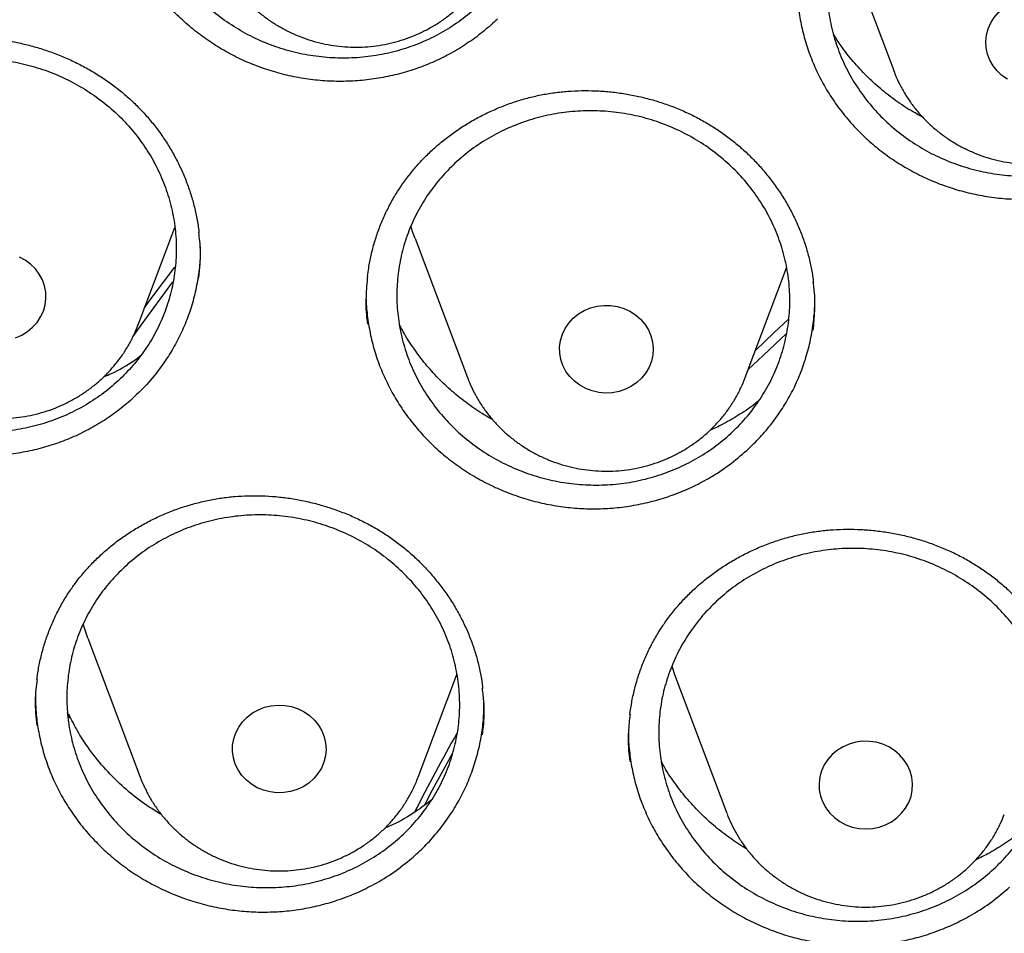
# Model space of a CAD drawing. Header units: millimetres. Extents: x 8 to 806, y 12 to 1720.
# Tile 88 of 128: x 381.79 to 390.21, y 1571.49 to 1579.3. Entities that reach past the tile are written whole.
import ezdxf

# ---------------------------------------------------------------- set-up
doc = ezdxf.new("R2010")
doc.units = ezdxf.units.MM

msp = doc.modelspace()

# ---------------------------------------------------------------- linework, layer by layer
at = {"color": 7, "linetype": 'Continuous', "lineweight": 30}
for p, q in [((388.8199, 1580.0529), (389.2669, 1578.8647)), ((389.2688, 1578.8598), (389.2669, 1578.8647)), ((382.8065, 1576.6903), (383.1199, 1577.5234)), ((385.1748, 1577.4288), (385.6218, 1576.2406)), ((387.998, 1576.2406), (388.3504, 1577.1772)), ((384.7564, 1576.9709), (384.7563, 1576.948)), ((382.8065, 1576.6903), (382.8085, 1576.6957)), ((382.5415, 1576.2762), (382.5258, 1576.253)), ((382.3778, 1574.009), (382.8249, 1572.8208)), ((385.201, 1572.8208), (385.5317, 1573.6998)), ((387.3932, 1573.6999), (387.8402, 1572.5117)), ((382.2213, 1573.3262), (382.2025, 1573.3726)), ((382.2133, 1573.3591), (382.2213, 1573.3262)), ((386.9993, 1573.2234), (386.9991, 1573.2104))]:
    msp.add_line(p, q, dxfattribs=at)
at = {"color": 7, "linetype": 'Continuous', "lineweight": 30, "flags": 128}
for points in [[(390.2384, 1578.7907), (390.1917, 1578.8237), (390.1507, 1578.8626), (390.1161, 1578.9068), (390.0888, 1578.9552), (390.0692, 1579.0068), (390.0579, 1579.0606), (390.0551, 1579.1153), (390.0608, 1579.1698), (390.0749, 1579.223), (390.097, 1579.2737), (390.1269, 1579.3208), (390.1637, 1579.3633), (390.2067, 1579.4004), (390.255, 1579.4312)], [(385.1748, 1577.4288), (385.1589, 1577.4729), (385.139, 1577.5356)], [(381.942, 1576.7112), (381.9728, 1576.7577), (381.996, 1576.808), (382.0112, 1576.8609), (382.018, 1576.9153), (382.0163, 1576.9701), (382.0061, 1577.024), (381.9877, 1577.076), (381.9614, 1577.1249), (381.9277, 1577.1697), (381.8875, 1577.2094), (381.8415, 1577.2432), (381.7908, 1577.2704)], [(382.8616, 1576.8367), (382.927, 1576.9265), (383.1196, 1577.1847)], [(383.1014, 1577.0569), (382.8297, 1576.6886), (382.7574, 1576.5874)], [(386.5271, 1576.7474), (386.5713, 1576.7832), (386.6205, 1576.8126), (386.6739, 1576.835), (386.7301, 1576.8498), (386.788, 1576.8568), (386.8464, 1576.8558), (386.904, 1576.8468), (386.9596, 1576.8301), (387.012, 1576.8059), (387.0601, 1576.7749), (387.1029, 1576.7376), (387.1394, 1576.6948), (387.1689, 1576.6475), (387.1908, 1576.5967), (387.2045, 1576.5435), (387.2098, 1576.4889), (387.2066, 1576.4342), (387.195, 1576.3805), (387.1751, 1576.329), (387.1475, 1576.2807), (387.1126, 1576.2368), (387.0713, 1576.198), (387.0245, 1576.1654), (386.973, 1576.1394), (386.9181, 1576.1208), (386.8609, 1576.1098), (386.8026, 1576.1068), (386.7444, 1576.1118), (386.6877, 1576.1247), (386.6335, 1576.1452), (386.5831, 1576.1729), (386.5376, 1576.2072), (386.4978, 1576.2473), (386.4647, 1576.2925), (386.439, 1576.3416), (386.4211, 1576.3938), (386.4116, 1576.4478), (386.4105, 1576.5026), (386.4179, 1576.557), (386.4337, 1576.6097), (386.4576, 1576.6597), (386.4889, 1576.706), (386.5271, 1576.7474)], [(388.0847, 1576.4711), (388.2451, 1576.6238), (388.3657, 1576.7357)], [(381.7586, 1576.5803), (381.8116, 1576.6032), (381.8606, 1576.6331), (381.9043, 1576.6693), (381.942, 1576.7112)], [(388.3493, 1576.6168), (388.1494, 1576.4294), (388.0231, 1576.3075)], [(382.3778, 1574.009), (382.362, 1574.0531), (382.3376, 1574.131)], [(387.3685, 1573.7707), (387.3773, 1573.744), (387.3932, 1573.6999)], [(383.6665, 1573.2499), (383.6993, 1573.2952), (383.7388, 1573.3356), (383.7842, 1573.3701), (383.8344, 1573.3981), (383.8884, 1573.4189), (383.9451, 1573.4321), (384.0032, 1573.4374), (384.0615, 1573.4348), (384.1188, 1573.4242), (384.1738, 1573.4058), (384.2255, 1573.3802), (384.2725, 1573.3478), (384.3141, 1573.3093), (384.3492, 1573.2655), (384.3772, 1573.2174), (384.3973, 1573.166), (384.4094, 1573.1124), (384.4129, 1573.0577), (384.4079, 1573.0031), (384.3945, 1572.9498), (384.373, 1572.8988), (384.3438, 1572.8514), (384.3076, 1572.8084), (384.265, 1572.7709), (384.2171, 1572.7396), (384.1649, 1572.7151), (384.1094, 1572.6981), (384.0518, 1572.6888), (383.9935, 1572.6874), (383.9355, 1572.6941), (383.8792, 1572.7086), (383.8257, 1572.7306), (383.7762, 1572.7597), (383.7318, 1572.7953), (383.6934, 1572.8365), (383.6618, 1572.8826), (383.6376, 1572.9325), (383.6215, 1572.9851), (383.6137, 1573.0394), (383.6144, 1573.0942), (383.6236, 1573.1483), (383.6411, 1573.2006), (383.6665, 1573.2499)], [(389.3347, 1572.5119), (389.3689, 1572.5564), (389.3958, 1572.605), (389.4149, 1572.6568), (389.4257, 1572.7106), (389.4281, 1572.7653), (389.4219, 1572.8198), (389.4074, 1572.8729), (389.3848, 1572.9234), (389.3545, 1572.9703), (389.3174, 1573.0125), (389.274, 1573.0493), (389.2255, 1573.0797), (389.1727, 1573.1031), (389.1168, 1573.1191), (389.0591, 1573.1273), (389.0007, 1573.1276), (388.9429, 1573.1198), (388.8869, 1573.1042), (388.8339, 1573.0812), (388.7851, 1573.0511), (388.7415, 1573.0147), (388.7039, 1572.9728), (388.6733, 1572.9261), (388.6502, 1572.8758), (388.6352, 1572.8228), (388.6286, 1572.7684), (388.6305, 1572.7136), (388.6409, 1572.6597), (388.6595, 1572.6078), (388.686, 1572.559), (388.7198, 1572.5143), (388.7602, 1572.4747), (388.8062, 1572.441), (388.857, 1572.414), (388.9115, 1572.3942), (388.9684, 1572.3821), (389.0267, 1572.3779), (389.0849, 1572.3817), (389.142, 1572.3934), (389.1966, 1572.4127), (389.2476, 1572.4393), (389.294, 1572.4727), (389.3347, 1572.5119)], [(385.4908, 1573.0196), (385.3205, 1572.7086), (385.2567, 1572.5871)]]:
    msp.add_lwpolyline(points, dxfattribs=at)
at = {"color": 7, "linetype": 'Continuous', "lineweight": 30}
msp.add_arc((397.9208, 1566.1166), 14.2689, 150.23648, 153.32424, dxfattribs=at)
for points, knots in [([(366.6757, 1568.5809), (366.6816, 1568.6373), (366.7036, 1568.847), (366.7493, 1569.2092), (366.8128, 1569.6676), (366.8842, 1570.125), (366.9627, 1570.5813), (367.0486, 1571.0364), (367.1418, 1571.4903), (367.2422, 1571.9428), (367.3499, 1572.3939), (367.4648, 1572.8434), (367.587, 1573.2912), (367.7163, 1573.7372), (367.8527, 1574.1814), (367.9962, 1574.6236), (368.1469, 1575.0637), (368.3045, 1575.5016), (368.4692, 1575.9373), (368.6409, 1576.3705), (368.8194, 1576.8013), (369.0049, 1577.2296), (369.1972, 1577.6552), (369.3964, 1578.078), (369.6023, 1578.4979), (369.8149, 1578.9149), (370.0342, 1579.3288), (370.26, 1579.7397), (370.4925, 1580.1472), (370.7315, 1580.5515), (370.9769, 1580.9523), (371.2287, 1581.3496), (371.4869, 1581.7433), (371.7514, 1582.1333), (372.0221, 1582.5196), (372.2989, 1582.902), (372.5819, 1583.2804), (372.8709, 1583.6548), (373.1659, 1584.025), (373.4667, 1584.3911), (373.7735, 1584.7529), (374.0859, 1585.1103), (374.4041, 1585.4633), (374.7279, 1585.8117), (375.0573, 1586.1555), (375.3922, 1586.4946), (375.7324, 1586.829), (376.078, 1587.1585), (376.4288, 1587.4831), (376.7848, 1587.8027), (377.1459, 1588.1173), (377.5119, 1588.4267), (377.8829, 1588.731), (378.2588, 1589.0299), (378.6394, 1589.3235), (379.0246, 1589.6118), (379.4145, 1589.8945), (379.8088, 1590.1717), (380.2075, 1590.4433), (380.6106, 1590.7093), (381.0179, 1590.9695), (381.4293, 1591.224), (381.8447, 1591.4726), (382.2641, 1591.7154), (382.6873, 1591.9522), (383.1143, 1592.183), (383.5449, 1592.4077), (383.9791, 1592.6263), (384.4167, 1592.8388), (384.8577, 1593.0451), (385.302, 1593.2452), (385.7494, 1593.4389), (386.1999, 1593.6263), (386.6533, 1593.8074), (387.1096, 1593.982), (387.5686, 1594.1501), (388.0303, 1594.3118), (388.4945, 1594.4669), (388.9612, 1594.6155), (389.4301, 1594.7574), (389.9013, 1594.8928), (390.3747, 1595.0214), (390.85, 1595.1434), (391.3273, 1595.2586), (391.8063, 1595.3671), (392.287, 1595.4689), (392.7693, 1595.5638), (393.2531, 1595.6519), (393.7382, 1595.7332), (394.2246, 1595.8076), (394.7121, 1595.8751), (395.2006, 1595.9358), (395.6901, 1595.9896), (396.1804, 1596.0364), (396.6713, 1596.0763), (397.1629, 1596.1093), (397.6549, 1596.1354), (398.1473, 1596.1545), (398.6399, 1596.1667), (399.1327, 1596.1719), (399.6255, 1596.1701), (400.1182, 1596.1614), (400.6107, 1596.1457), (401.1029, 1596.1231), (401.5947, 1596.0936), (402.086, 1596.0571), (402.5766, 1596.0137), (403.0665, 1595.9634), (403.5555, 1595.9061), (404.0435, 1595.842), (404.5305, 1595.771), (405.0162, 1595.6931), (405.5007, 1595.6084), (405.9837, 1595.5168), (406.4652, 1595.4185), (406.9451, 1595.3133), (407.4233, 1595.2014), (407.8996, 1595.0828), (408.3739, 1594.9575), (408.8462, 1594.8255), (409.3163, 1594.6868), (409.7841, 1594.5415), (410.2495, 1594.3896), (410.7125, 1594.2312), (411.1728, 1594.0663), (411.6305, 1593.8949), (412.0853, 1593.717), (412.5373, 1593.5328), (412.9862, 1593.3422), (413.432, 1593.1452), (413.8747, 1592.9421), (414.314, 1592.7326), (414.7499, 1592.5171), (415.1823, 1592.2953), (415.6111, 1592.0675), (416.0362, 1591.8337), (416.4574, 1591.5939), (416.8748, 1591.3482), (417.2882, 1591.0967), (417.6976, 1590.8393), (418.1027, 1590.5762), (418.5036, 1590.3074), (418.9001, 1590.0329), (419.2922, 1589.7529), (419.6797, 1589.4674), (420.0626, 1589.1765), (420.4408, 1588.8802), (420.8142, 1588.5786), (421.1828, 1588.2717), (421.5463, 1587.9597), (421.9049, 1587.6426), (422.2582, 1587.3205), (422.6064, 1586.9934), (422.9493, 1586.6615), (423.2869, 1586.3247), (423.6189, 1585.9832), (423.9455, 1585.6371), (424.2665, 1585.2864), (424.5818, 1584.9312), (424.8914, 1584.5716), (425.1952, 1584.2076), (425.4931, 1583.8395), (425.7851, 1583.4671), (426.071, 1583.0907), (426.3509, 1582.7103), (426.6247, 1582.326), (426.8923, 1581.9378), (427.1536, 1581.546), (427.4085, 1581.1504), (427.6572, 1580.7514), (427.8993, 1580.3488), (428.135, 1579.9429), (428.3642, 1579.5337), (428.5868, 1579.1213), (428.8027, 1578.7059), (429.0119, 1578.2874), (429.2144, 1577.866), (429.4101, 1577.4418), (429.599, 1577.0149), (429.781, 1576.5854), (429.9562, 1576.1533), (430.1243, 1575.7188), (430.2855, 1575.282), (430.4396, 1574.843), (430.5867, 1574.4019), (430.7267, 1573.9587), (430.8595, 1573.5136), (430.9852, 1573.0666), (431.1037, 1572.618), (431.215, 1572.1677), (431.3191, 1571.7159), (431.4159, 1571.2627), (431.5054, 1570.8082), (431.5876, 1570.3524), (431.6626, 1569.8956), (431.7297, 1569.4377), (431.776, 1569.0945), (431.7977, 1568.9038), (431.8019, 1568.8663)], [0, 0, 0, 0, 0.001889, 0.007029, 0.012169, 0.01731, 0.02245, 0.02759, 0.03273, 0.03787, 0.04301, 0.04815, 0.05329, 0.05843, 0.06357, 0.06871, 0.073849, 0.078989, 0.084129, 0.089269, 0.094408, 0.099548, 0.104688, 0.109827, 0.114967, 0.120106, 0.125246, 0.130385, 0.135524, 0.140664, 0.145803, 0.150942, 0.156081, 0.16122, 0.166359, 0.171498, 0.176637, 0.181776, 0.186915, 0.192054, 0.197193, 0.202331, 0.20747, 0.212609, 0.217747, 0.222886, 0.228024, 0.233163, 0.238301, 0.24344, 0.248578, 0.253716, 0.258855, 0.263993, 0.269131, 0.274269, 0.279407, 0.284545, 0.289683, 0.294821, 0.299959, 0.305097, 0.310235, 0.315373, 0.320511, 0.325648, 0.330786, 0.335924, 0.341061, 0.346199, 0.351337, 0.356474, 0.361612, 0.36675, 0.371887, 0.377025, 0.382162, 0.3873, 0.392437, 0.397575, 0.402712, 0.407849, 0.412987, 0.418124, 0.423262, 0.428399, 0.433536, 0.438674, 0.443811, 0.448948, 0.454085, 0.459223, 0.46436, 0.469497, 0.474635, 0.479772, 0.484909, 0.490046, 0.495184, 0.500321, 0.505458, 0.510595, 0.515733, 0.52087, 0.526007, 0.531144, 0.536282, 0.541419, 0.546556, 0.551693, 0.556831, 0.561968, 0.567105, 0.572243, 0.57738, 0.582517, 0.587654, 0.592792, 0.597929, 0.603067, 0.608204, 0.613341, 0.618479, 0.623616, 0.628754, 0.633891, 0.639028, 0.644166, 0.649304, 0.654441, 0.659579, 0.664716, 0.669854, 0.674991, 0.680129, 0.685267, 0.690405, 0.695542, 0.70068, 0.705818, 0.710956, 0.716094, 0.721231, 0.726369, 0.731507, 0.736645, 0.741783, 0.746922, 0.75206, 0.757198, 0.762336, 0.767474, 0.772613, 0.777751, 0.782889, 0.788028, 0.793166, 0.798305, 0.803443, 0.808582, 0.813721, 0.818859, 0.823998, 0.829137, 0.834276, 0.839414, 0.844553, 0.849692, 0.854831, 0.859971, 0.86511, 0.870249, 0.875388, 0.880527, 0.885667, 0.890806, 0.895945, 0.901085, 0.906224, 0.911364, 0.916503, 0.921643, 0.926783, 0.931922, 0.937062, 0.942202, 0.947342, 0.952482, 0.957622, 0.962761, 0.967901, 0.973041, 0.978181, 0.983321, 0.988461, 0.993602, 0.998742, 1, 1, 1, 1]), ([(383.3353, 1581.716), (383.2929, 1581.6723), (383.208, 1581.5848), (383.1014, 1581.4371), (383.0116, 1581.2796), (382.9417, 1581.1128), (382.8917, 1580.9394), (382.8621, 1580.7614), (382.8541, 1580.5811), (382.8671, 1580.4007), (382.9009, 1580.2224), (382.9558, 1580.0487), (383.0304, 1579.8816), (383.1238, 1579.7231), (383.2355, 1579.5757), (383.3634, 1579.4407), (383.5059, 1579.3199), (383.6618, 1579.2153), (383.8285, 1579.1278), (384.0041, 1579.0584), (384.1866, 1579.0086), (384.3733, 1578.9784), (384.5621, 1578.9681), (384.7505, 1578.9787), (384.9362, 1579.0093), (385.1168, 1579.0594), (385.2899, 1579.1291), (385.4535, 1579.2169), (385.6057, 1579.3216), (385.744, 1579.4426), (385.8671, 1579.5776), (385.9737, 1579.7251), (386.0616, 1579.8837), (386.1305, 1580.0508), (386.1795, 1580.2245), (386.2072, 1580.4027), (386.214, 1580.5831), (386.2, 1580.7635), (386.1643, 1580.9415), (386.1084, 1581.1148), (386.0327, 1581.2816), (385.9377, 1581.4392), (385.8252, 1581.586), (385.6965, 1581.7203), (385.5527, 1581.8398), (385.3963, 1581.9435), (385.229, 1582.0301), (385.0527, 1582.0979), (384.87, 1582.1466), (384.6831, 1582.1758), (384.4942, 1582.1842), (384.3059, 1582.1726), (384.1204, 1582.141), (383.9403, 1582.0892), (383.7676, 1582.0186), (383.6082, 1581.9315), (383.4625, 1581.8312), (383.3777, 1581.7544), (383.3353, 1581.716)], [0, 0, 0, 0, 0.017868, 0.035793, 0.053661, 0.071529, 0.089453, 0.107321, 0.125194, 0.143124, 0.160998, 0.178879, 0.196818, 0.2147, 0.232589, 0.250536, 0.268425, 0.286317, 0.304266, 0.322159, 0.340048, 0.357994, 0.375884, 0.393765, 0.411704, 0.429586, 0.447459, 0.465389, 0.483262, 0.501129, 0.519053, 0.53692, 0.554786, 0.572709, 0.590575, 0.608446, 0.626373, 0.644244, 0.662123, 0.680059, 0.697938, 0.715826, 0.73377, 0.751657, 0.769549, 0.787498, 0.80539, 0.823281, 0.841229, 0.85912, 0.877004, 0.894946, 0.91283, 0.930706, 0.948639, 0.966514, 0.983257, 1, 1, 1, 1]), ([(389.1567, 1580.6842), (389.2015, 1580.7261), (389.2912, 1580.8098), (389.4435, 1580.916), (389.6064, 1581.0065), (389.7794, 1581.0781), (389.9598, 1581.1309), (390.1455, 1581.1643), (390.3341, 1581.177), (390.5232, 1581.1696), (390.7105, 1581.1422), (390.8935, 1581.0946), (391.07, 1581.0278), (391.2379, 1580.9429), (391.3947, 1580.8402), (391.5388, 1580.7216), (391.6684, 1580.5885), (391.7813, 1580.4423), (391.8766, 1580.2852), (391.9532, 1580.119), (392.0094, 1579.9458), (392.0452, 1579.7678), (392.0602, 1579.5873), (392.0533, 1579.4066), (392.0255, 1579.2279), (391.9771, 1579.0534), (391.908, 1578.8856), (391.8197, 1578.7264), (391.7135, 1578.5777), (391.5899, 1578.4418), (391.4512, 1578.32), (391.2991, 1578.2138), (391.1351, 1578.1251), (390.9617, 1578.0544), (390.7809, 1578.0026), (390.5949, 1577.971), (390.4062, 1577.9594), (390.2171, 1577.9678), (390.0301, 1577.9969), (389.8474, 1578.0456), (389.6713, 1578.1133), (389.5042, 1578.1998), (389.3481, 1578.3034), (389.2047, 1578.4228), (389.0765, 1578.557), (388.9645, 1578.7039), (388.8701, 1578.8615), (388.7952, 1579.0284), (388.7401, 1579.2019), (388.7054, 1579.3801), (388.6923, 1579.5607), (388.7002, 1579.7414), (388.7291, 1579.9199), (388.7794, 1580.0939), (388.8494, 1580.2613), (388.9371, 1580.4165), (389.0388, 1580.559), (389.1174, 1580.6425), (389.1567, 1580.6842)], [0, 0, 0, 0, 0.0178686, 0.0357941, 0.0536627, 0.0715312, 0.0894567, 0.1073253, 0.1251944, 0.1431205, 0.1609897, 0.1788636, 0.1967945, 0.2146685, 0.2325494, 0.2504872, 0.2683682, 0.2862552, 0.3041992, 0.3220862, 0.3399758, 0.3579225, 0.375812, 0.3936995, 0.411644, 0.4295315, 0.4474131, 0.4653517, 0.4832333, 0.5011079, 0.5190394, 0.536914, 0.5547834, 0.5727098, 0.5905793, 0.6084477, 0.6263731, 0.6442416, 0.6621137, 0.6800427, 0.6979148, 0.7157935, 0.7337291, 0.7516078, 0.7694932, 0.7874356, 0.805321, 0.8232103, 0.8411566, 0.8590458, 0.8769345, 0.8948801, 0.9127687, 0.9306524, 0.9485932, 0.9664768, 0.9832384, 1, 1, 1, 1]), ([(385.8784, 1579.3059), (385.8404, 1579.2709), (385.7643, 1579.201), (385.6378, 1579.1075), (385.5028, 1579.023), (385.3604, 1578.9499), (385.2132, 1578.8894), (385.0609, 1578.841), (384.9032, 1578.8048), (384.7428, 1578.7815), (384.5823, 1578.7713), (384.4214, 1578.774), (384.2596, 1578.7899), (384.0996, 1578.8188), (383.9441, 1578.8601), (383.7925, 1578.9135), (383.6447, 1578.9795), (383.5028, 1579.0572), (383.3693, 1579.1453), (383.2435, 1579.2436), (383.1256, 1579.3527), (383.0177, 1579.4708), (382.9214, 1579.5959), (382.8362, 1579.728), (382.7621, 1579.8677), (382.7005, 1580.0127), (382.6525, 1580.1607), (382.6171, 1580.3117), (382.5963, 1580.4663), (382.5875, 1580.5754), (382.5897, 1580.6319), (382.5899, 1580.6361)], [0, 0, 0, 0, 0.035083, 0.070168, 0.106266, 0.142365, 0.177494, 0.212624, 0.248781, 0.284937, 0.320007, 0.355076, 0.391168, 0.427259, 0.462285, 0.49731, 0.533348, 0.569387, 0.604523, 0.639658, 0.675816, 0.711974, 0.747098, 0.782221, 0.818366, 0.85451, 0.889645, 0.924781, 0.960938, 0.997095, 1, 1, 1, 1]), ([(383.482, 1579.8637), (383.4839, 1579.8582), (383.4961, 1579.8232), (383.5251, 1579.7611), (383.5694, 1579.6784), (383.6206, 1579.5994), (383.6779, 1579.5243), (383.741, 1579.4536), (383.8096, 1579.3878), (383.8832, 1579.3272), (383.9615, 1579.2721), (384.044, 1579.223), (384.1303, 1579.1801), (384.2198, 1579.1436), (384.312, 1579.1138), (384.4063, 1579.091), (384.5023, 1579.0751), (384.5993, 1579.0665), (384.6968, 1579.065), (384.7942, 1579.0707), (384.8909, 1579.0837), (384.9863, 1579.1038), (385.0799, 1579.131), (385.171, 1579.165), (385.2591, 1579.2057), (385.3436, 1579.2529), (385.4252, 1579.3064), (385.4759, 1579.3472), (385.5016, 1579.3679)], [0, 0, 0, 0, 0.007372, 0.046453, 0.085575, 0.124746, 0.163975, 0.203268, 0.242629, 0.282061, 0.321562, 0.361134, 0.400771, 0.440471, 0.480228, 0.520036, 0.559889, 0.59978, 0.639701, 0.679645, 0.719601, 0.759561, 0.799515, 0.839456, 0.879372, 0.919257, 0.959099, 1, 1, 1, 1]), ([(388.4393, 1579.6152), (388.4393, 1579.6141), (388.437, 1579.5606), (388.4453, 1579.4547), (388.4653, 1579.3003), (388.5001, 1579.1496), (388.5471, 1579.0021), (388.6077, 1578.8575), (388.681, 1578.7181), (388.7656, 1578.5862), (388.8613, 1578.4613), (388.9685, 1578.3432), (389.0858, 1578.2341), (389.2114, 1578.1357), (389.3449, 1578.0475), (389.4871, 1577.9695), (389.6356, 1577.9034), (389.7877, 1577.8502), (389.9436, 1577.809), (390.104, 1577.7803), (390.2663, 1577.7648), (390.4276, 1577.7624), (390.5885, 1577.7728), (390.7493, 1577.7964), (390.9072, 1577.833), (391.0596, 1577.8819), (391.2071, 1577.9426), (391.35, 1578.0156), (391.4967, 1578.1073), (391.6444, 1578.2187), (391.7372, 1578.3102), (391.7838, 1578.3561)], [0, 0, 0, 0, 0.000811, 0.036367, 0.071923, 0.106412, 0.140901, 0.176383, 0.211865, 0.246419, 0.280975, 0.316523, 0.35207, 0.386703, 0.421337, 0.45698, 0.492624, 0.527181, 0.561738, 0.597298, 0.632858, 0.667408, 0.701958, 0.737513, 0.773068, 0.807574, 0.84208, 0.877588, 0.913096, 0.95631, 1, 1, 1, 1]), ([(389.5142, 1578.4681), (389.4853, 1578.4833), (389.406, 1578.5248), (389.2857, 1578.6052), (389.1539, 1578.7071), (389.0314, 1578.8194), (388.9183, 1578.9424), (388.8238, 1579.0618), (388.773, 1579.1426), (388.7519, 1579.1762)], [0, 0, 0, 0, 0.092094, 0.252772, 0.408773, 0.564774, 0.725312, 0.88585, 1, 1, 1, 1]), ([(380.117, 1578.6837), (380.1314, 1578.6958), (380.1744, 1578.7322), (380.2499, 1578.7891), (380.345, 1578.8523), (380.4449, 1578.91), (380.5491, 1578.962), (380.6571, 1579.008), (380.7684, 1579.0478), (380.8824, 1579.081), (380.9985, 1579.1075), (381.116, 1579.1271), (381.2342, 1579.1396), (381.3525, 1579.145), (381.4703, 1579.1434), (381.5871, 1579.1347), (381.703, 1579.1189), (381.8183, 1579.0963), (381.9331, 1579.0668), (382.047, 1579.0304), (382.1592, 1578.9873), (382.269, 1578.9377), (382.3756, 1578.8818), (382.4784, 1578.82), (382.5766, 1578.7528), (382.6696, 1578.6805), (382.757, 1578.6037), (382.8385, 1578.5225), (382.9142, 1578.4369), (382.9847, 1578.3467), (383.0497, 1578.252), (383.109, 1578.153), (383.1622, 1578.0502), (383.2089, 1577.9443), (383.2488, 1577.8358), (383.2819, 1577.7253), (383.307, 1577.6134), (383.3219, 1577.5307), (383.326, 1577.4853), (383.3267, 1577.4776)], [0, 0, 0, 0, 0.013758, 0.041287, 0.068943, 0.096784, 0.124789, 0.152928, 0.181162, 0.209443, 0.237714, 0.265914, 0.293996, 0.321918, 0.349645, 0.377142, 0.404488, 0.432053, 0.459916, 0.488028, 0.516327, 0.54474, 0.573193, 0.601582, 0.629831, 0.657873, 0.685654, 0.713141, 0.740503, 0.768104, 0.795958, 0.824029, 0.852275, 0.880647, 0.909091, 0.937548, 0.965951, 0.994255, 1, 1, 1, 1]), ([(380.3025, 1578.5503), (380.2584, 1578.5085), (380.1702, 1578.4247), (380.058, 1578.2819), (379.9621, 1578.1287), (379.8859, 1577.9655), (379.8291, 1577.795), (379.7927, 1577.6191), (379.7778, 1577.4399), (379.7838, 1577.26), (379.8107, 1577.0813), (379.8588, 1576.9064), (379.9269, 1576.7373), (380.014, 1576.576), (380.1199, 1576.4249), (380.2424, 1576.2857), (380.3801, 1576.1599), (380.5318, 1576.0498), (380.695, 1575.9562), (380.8678, 1575.8802), (381.0482, 1575.8235), (381.2337, 1575.7862), (381.422, 1575.7686), (381.6107, 1575.7717), (381.7975, 1575.7948), (381.9801, 1575.8376), (382.1558, 1575.9002), (382.3228, 1575.9812), (382.4789, 1576.0794), (382.6219, 1576.1944), (382.7502, 1576.324), (382.8624, 1576.4666), (382.9565, 1576.6209), (383.0318, 1576.7845), (383.0874, 1576.9554), (383.122, 1577.1317), (383.1359, 1577.3109), (383.1288, 1577.4909), (383.1001, 1577.6693), (383.0509, 1577.8439), (382.9818, 1578.0127), (382.8929, 1578.1732), (382.7862, 1578.3237), (382.6628, 1578.4623), (382.5238, 1578.5867), (382.3715, 1578.696), (382.2077, 1578.7887), (382.0342, 1578.8631), (381.8535, 1578.9188), (381.6678, 1578.9551), (381.4793, 1578.971), (381.2907, 1578.9668), (381.104, 1578.9426), (380.922, 1578.8981), (380.7466, 1578.8346), (380.5838, 1578.7541), (380.4342, 1578.66), (380.3464, 1578.5869), (380.3025, 1578.5503)], [0, 0, 0, 0, 0.017866, 0.035789, 0.053655, 0.071521, 0.089443, 0.107309, 0.125177, 0.143103, 0.160971, 0.178846, 0.196778, 0.214654, 0.232538, 0.250479, 0.268363, 0.286254, 0.304201, 0.322092, 0.339984, 0.357933, 0.375825, 0.393713, 0.411657, 0.429545, 0.447424, 0.465361, 0.48324, 0.501111, 0.519039, 0.53691, 0.554777, 0.5727, 0.590566, 0.608432, 0.626356, 0.644223, 0.662096, 0.680025, 0.697898, 0.715779, 0.733718, 0.751599, 0.769488, 0.787434, 0.805324, 0.823216, 0.841165, 0.859057, 0.876947, 0.894893, 0.912783, 0.930665, 0.948604, 0.966487, 0.983243, 1, 1, 1, 1]), ([(389.2696, 1578.8598), (389.2731, 1578.85), (389.2871, 1578.8108), (389.3186, 1578.7449), (389.364, 1578.6627), (389.4162, 1578.5843), (389.4744, 1578.5099), (389.5384, 1578.4399), (389.6077, 1578.3749), (389.6821, 1578.3151), (389.7611, 1578.261), (389.8443, 1578.2128), (389.931, 1578.1709), (390.021, 1578.1354), (390.1136, 1578.1067), (390.2082, 1578.0849), (390.3044, 1578.0702), (390.4015, 1578.0627), (390.4991, 1578.0623), (390.5964, 1578.0692), (390.6929, 1578.0833), (390.7881, 1578.1045), (390.8813, 1578.1327), (390.9719, 1578.1678), (391.0595, 1578.2095), (391.1436, 1578.2576), (391.2234, 1578.3119), (391.2987, 1578.3719), (391.369, 1578.4372), (391.4337, 1578.5076), (391.4926, 1578.5826), (391.5453, 1578.6616), (391.5911, 1578.7444), (391.6235, 1578.8124), (391.6381, 1578.8534), (391.6422, 1578.8649)], [0, 0, 0, 0, 0.0103909, 0.0414803, 0.0726031, 0.1037666, 0.134977, 0.1662389, 0.1975552, 0.2289275, 0.2603559, 0.291839, 0.3233745, 0.354959, 0.3865883, 0.4182576, 0.4499617, 0.481695, 0.5134514, 0.5452249, 0.577007, 0.6087907, 0.6405691, 0.6723351, 0.7040812, 0.7358003, 0.7674851, 0.7991288, 0.8307254, 0.8622696, 0.8937574, 0.9251861, 0.9565547, 0.9878639, 1, 1, 1, 1]), ([(385.0621, 1577.8879), (385.0728, 1577.9031), (385.1049, 1577.9487), (385.163, 1578.022), (385.2386, 1578.1062), (385.3201, 1578.1862), (385.4072, 1578.2617), (385.4996, 1578.3323), (385.5968, 1578.3975), (385.6983, 1578.457), (385.8036, 1578.5104), (385.912, 1578.5575), (386.0229, 1578.5978), (386.1358, 1578.6313), (386.2499, 1578.6578), (386.365, 1578.6771), (386.481, 1578.6894), (386.5983, 1578.6949), (386.7168, 1578.6936), (386.8362, 1578.6853), (386.9556, 1578.6701), (387.0745, 1578.6479), (387.1919, 1578.619), (387.307, 1578.5834), (387.4192, 1578.5413), (387.5276, 1578.4932), (387.6318, 1578.4393), (387.7313, 1578.3797), (387.8266, 1578.3145), (387.9178, 1578.2435), (388.0051, 1578.1668), (388.0879, 1578.0846), (388.1658, 1577.9974), (388.2382, 1577.9054), (388.3048, 1577.8094), (388.3652, 1577.7097), (388.4188, 1577.6071), (388.4656, 1577.5019), (388.5051, 1577.3948), (388.5376, 1577.2864), (388.5618, 1577.1769), (388.5757, 1577.0985), (388.5794, 1577.0566), (388.5799, 1577.0517)], [0, 0, 0, 0, 0.012388, 0.037241, 0.062208, 0.08734, 0.112618, 0.138014, 0.163493, 0.189012, 0.214518, 0.239958, 0.265289, 0.290475, 0.315484, 0.340285, 0.364954, 0.389814, 0.414938, 0.440281, 0.465785, 0.491388, 0.517021, 0.542589, 0.568025, 0.59327, 0.618276, 0.643013, 0.667636, 0.692485, 0.717556, 0.742822, 0.768243, 0.793777, 0.819376, 0.844988, 0.870554, 0.896033, 0.921394, 0.946613, 0.97168, 0.996622, 1, 1, 1, 1]), ([(385.5149, 1578.0724), (385.561, 1578.1126), (385.6534, 1578.1931), (385.809, 1578.2938), (385.9746, 1578.3786), (386.1499, 1578.4442), (386.3318, 1578.4909), (386.5184, 1578.5179), (386.7074, 1578.5244), (386.8962, 1578.5108), (387.0825, 1578.4774), (387.264, 1578.4239), (387.4383, 1578.3516), (387.6035, 1578.2614), (387.757, 1578.1538), (387.8972, 1578.0309), (388.0225, 1577.8941), (388.1307, 1577.7447), (388.221, 1577.585), (388.2923, 1577.4169), (388.3429, 1577.2425), (388.373, 1577.064), (388.3822, 1576.8837), (388.3696, 1576.704), (388.3361, 1576.5269), (388.2821, 1576.3548), (388.2077, 1576.19), (388.1145, 1576.0344), (388.0036, 1575.8898), (387.8758, 1575.7586), (387.7333, 1575.6418), (387.578, 1575.5411), (387.4113, 1575.4581), (387.2357, 1575.3935), (387.0534, 1575.3478), (386.8665, 1575.3225), (386.6775, 1575.3171), (386.4888, 1575.3317), (386.3027, 1575.3669), (386.1216, 1575.4214), (385.9477, 1575.4947), (385.7834, 1575.5864), (385.6306, 1575.6948), (385.4911, 1575.8185), (385.3672, 1575.9565), (385.2599, 1576.1065), (385.1706, 1576.2667), (385.1011, 1576.4354), (385.0515, 1576.6101), (385.0225, 1576.7887), (385.0152, 1576.969), (385.0289, 1577.1487), (385.0635, 1577.3255), (385.1192, 1577.4971), (385.1946, 1577.6615), (385.2871, 1577.8132), (385.3933, 1577.9517), (385.4744, 1578.0321), (385.5149, 1578.0724)], [0, 0, 0, 0, 0.01787, 0.035796, 0.053666, 0.071535, 0.089461, 0.107331, 0.125204, 0.143134, 0.161007, 0.178887, 0.196824, 0.214704, 0.23259, 0.250534, 0.26842, 0.286309, 0.304256, 0.322145, 0.340033, 0.357979, 0.375866, 0.393749, 0.411689, 0.429571, 0.447447, 0.465379, 0.483254, 0.501124, 0.519051, 0.536921, 0.554789, 0.572715, 0.590583, 0.608454, 0.626383, 0.644254, 0.662132, 0.680067, 0.697944, 0.715829, 0.73377, 0.751655, 0.769544, 0.78749, 0.805379, 0.823268, 0.841214, 0.859103, 0.876988, 0.894929, 0.912814, 0.930691, 0.948626, 0.966504, 0.983252, 1, 1, 1, 1]), ([(384.769, 1577.1054), (384.7716, 1577.1284), (384.7787, 1577.1893), (384.7983, 1577.2869), (384.8269, 1577.3975), (384.863, 1577.5059), (384.9058, 1577.6115), (384.9555, 1577.7138), (385.0076, 1577.8061), (385.0453, 1577.8628), (385.0621, 1577.8879)], [0, 0, 0, 0, 0.082887, 0.218646, 0.354485, 0.490085, 0.625222, 0.75971, 0.893408, 1, 1, 1, 1]), ([(382.7222, 1576.0272), (382.6823, 1575.9945), (382.6025, 1575.9291), (382.4709, 1575.8429), (382.3314, 1575.7662), (382.1851, 1575.7013), (382.0347, 1575.6491), (381.8798, 1575.6092), (381.7203, 1575.5817), (381.5587, 1575.5672), (381.3978, 1575.5657), (381.2371, 1575.5771), (381.0762, 1575.6017), (380.9179, 1575.639), (380.7647, 1575.6886), (380.6162, 1575.7498), (380.4721, 1575.8235), (380.3346, 1575.9084), (380.206, 1576.0032), (380.0858, 1576.1078), (379.974, 1576.2227), (379.8727, 1576.346), (379.7834, 1576.4756), (379.7056, 1576.6115), (379.6393, 1576.7544), (379.5859, 1576.9019), (379.5459, 1577.0515), (379.5198, 1577.2035), (379.507, 1577.3306), (379.5082, 1577.407), (379.5085, 1577.4314)], [0, 0, 0, 0, 0.035878, 0.071757, 0.108674, 0.14559, 0.181517, 0.217445, 0.254423, 0.2914, 0.327277, 0.363154, 0.400077, 0.436999, 0.472832, 0.508665, 0.545535, 0.582405, 0.618342, 0.65428, 0.691263, 0.728246, 0.764157, 0.800068, 0.837023, 0.873978, 0.909886, 0.945795, 0.982748, 1, 1, 1, 1]), ([(383.3241, 1577.0861), (383.3289, 1577.125), (383.342, 1577.2318), (383.3412, 1577.3643), (383.3282, 1577.4561), (383.3248, 1577.4798)], [0, 0, 0, 0, 0.298657, 0.819014, 1, 1, 1, 1]), ([(383.3372, 1577.3585), (383.3376, 1577.344), (383.3394, 1577.2788), (383.3291, 1577.1619), (383.3057, 1577.0089), (383.2676, 1576.8588), (383.217, 1576.7141), (383.154, 1576.5741), (383.078, 1576.4386), (382.9825, 1576.2994), (382.8661, 1576.1592), (382.7703, 1576.0713), (382.7222, 1576.0272)], [0, 0, 0, 0, 0.028773, 0.129584, 0.23333, 0.337075, 0.437728, 0.538382, 0.641959, 0.745536, 0.872067, 1, 1, 1, 1]), ([(384.7681, 1577.1079), (384.7628, 1577.0493), (384.7511, 1576.9226), (384.754, 1576.7836), (384.7673, 1576.7054), (384.7691, 1576.6949)], [0, 0, 0, 0, 0.4270274, 0.9229436, 1, 1, 1, 1]), ([(388.5785, 1576.6432), (388.5839, 1576.6984), (388.5961, 1576.8219), (388.5937, 1576.9601), (388.5805, 1577.0411), (388.5784, 1577.0538)], [0, 0, 0, 0, 0.404359, 0.906033, 1, 1, 1, 1]), ([(384.756, 1576.9105), (384.756, 1576.9091), (384.7555, 1576.8556), (384.7674, 1576.7516), (384.7923, 1576.5999), (384.8315, 1576.4506), (384.8839, 1576.3035), (384.9495, 1576.1609), (385.0267, 1576.0253), (385.1153, 1575.8958), (385.2159, 1575.7725), (385.327, 1575.6576), (385.447, 1575.553), (385.5755, 1575.458), (385.7132, 1575.3727), (385.8578, 1575.2989), (386.0068, 1575.2376), (386.1603, 1575.1882), (386.3189, 1575.1509), (386.4802, 1575.1266), (386.6413, 1575.1155), (386.8026, 1575.1171), (386.9646, 1575.1318), (387.1244, 1575.1597), (387.2794, 1575.2), (387.4301, 1575.2524), (387.5769, 1575.3174), (387.7286, 1575.4007), (387.8824, 1575.5036), (387.9801, 1575.5897), (388.0293, 1575.6329)], [0, 0, 0, 0, 0.000987, 0.037825, 0.073555, 0.109285, 0.146044, 0.182802, 0.218608, 0.254415, 0.29125, 0.328084, 0.363984, 0.399884, 0.436831, 0.473777, 0.509609, 0.545441, 0.582312, 0.619184, 0.655017, 0.69085, 0.727726, 0.764601, 0.800386, 0.836172, 0.872996, 0.909821, 0.954663, 1, 1, 1, 1]), ([(388.0293, 1575.6329), (388.0661, 1575.6692), (388.1397, 1575.7418), (388.2383, 1575.8625), (388.3275, 1575.9915), (388.4045, 1576.1275), (388.4684, 1576.268), (388.5195, 1576.4132), (388.5581, 1576.5636), (388.5823, 1576.7167), (388.5931, 1576.8357), (388.5915, 1576.9028), (388.5911, 1576.9193)], [0, 0, 0, 0, 0.1059921, 0.211988, 0.3210634, 0.4301367, 0.536029, 0.6419238, 0.750913, 0.8599023, 0.965615, 1, 1, 1, 1]), ([(380.4337, 1576.6826), (380.4438, 1576.6574), (380.4655, 1576.6031), (380.507, 1576.5234), (380.5563, 1576.4433), (380.612, 1576.3671), (380.6735, 1576.2951), (380.7406, 1576.2279), (380.8129, 1576.1658), (380.8899, 1576.1092), (380.9713, 1576.0584), (381.0566, 1576.0138), (381.1452, 1575.9755), (381.2367, 1575.9439), (381.3305, 1575.9191), (381.4261, 1575.9013), (381.5229, 1575.8906), (381.6204, 1575.8871), (381.7178, 1575.8909), (381.8148, 1575.9019), (381.9106, 1575.92), (382.0047, 1575.9453), (382.0966, 1575.9774), (382.1856, 1576.0163), (382.2712, 1576.0617), (382.3529, 1576.1133), (382.4303, 1576.1708), (382.5026, 1576.234), (382.5706, 1576.3025), (382.6111, 1576.3524), (382.6315, 1576.3775)], [0, 0, 0, 0, 0.030802, 0.066158, 0.101557, 0.137006, 0.172511, 0.208077, 0.243707, 0.2794, 0.315156, 0.350973, 0.386848, 0.422775, 0.458751, 0.494769, 0.530822, 0.566905, 0.603011, 0.63913, 0.675255, 0.711377, 0.747488, 0.783581, 0.819646, 0.855676, 0.891662, 0.927598, 0.963477, 1, 1, 1, 1]), ([(382.6315, 1576.3775), (382.6444, 1576.3947), (382.6762, 1576.4372), (382.7216, 1576.5087), (382.7655, 1576.5924), (382.7943, 1576.6551), (382.8062, 1576.6905), (382.8081, 1576.6961)], [0, 0, 0, 0, 0.175632, 0.434513, 0.693093, 0.951189, 1, 1, 1, 1]), ([(385.8374, 1575.8792), (385.8071, 1575.8962), (385.7271, 1575.9408), (385.6059, 1576.0263), (385.4756, 1576.1324), (385.3565, 1576.248), (385.2473, 1576.3721), (385.1493, 1576.5062), (385.0805, 1576.6137), (385.0488, 1576.6776), (385.0418, 1576.6919)], [0, 0, 0, 0, 0.089335, 0.235556, 0.381777, 0.523799, 0.665821, 0.811968, 0.958115, 1, 1, 1, 1]), ([(382.5134, 1576.2465), (382.5354, 1576.2558), (382.6252, 1576.2935), (382.73, 1576.3534), (382.8063, 1576.4105), (382.8245, 1576.4242)], [0, 0, 0, 0, 0.199085, 0.808877, 1, 1, 1, 1]), ([(385.6223, 1576.2413), (385.6308, 1576.2189), (385.6506, 1576.1674), (385.6895, 1576.09), (385.7375, 1576.0091), (385.792, 1575.9321), (385.8523, 1575.8593), (385.9184, 1575.7912), (385.9896, 1575.728), (386.0658, 1575.6703), (386.1464, 1575.6183), (386.2309, 1575.5724), (386.3189, 1575.5329), (386.4099, 1575.4999), (386.5033, 1575.4737), (386.5986, 1575.4546), (386.6952, 1575.4425), (386.7925, 1575.4376), (386.8901, 1575.4399), (386.9872, 1575.4495), (387.0832, 1575.4662), (387.1777, 1575.49), (387.2701, 1575.5208), (387.3597, 1575.5584), (387.446, 1575.6025), (387.5286, 1575.6529), (387.6068, 1575.7093), (387.6803, 1575.7713), (387.7485, 1575.8386), (387.8111, 1575.9108), (387.8677, 1575.9873), (387.9182, 1576.0677), (387.9612, 1576.1518), (387.9875, 1576.2092), (387.9974, 1576.2391), (387.9974, 1576.2391)], [0, 0, 0, 0, 0.023842, 0.054897, 0.085987, 0.117121, 0.148303, 0.179539, 0.210829, 0.242175, 0.273577, 0.305033, 0.33654, 0.368095, 0.399692, 0.431328, 0.462996, 0.494691, 0.526407, 0.558138, 0.589874, 0.621609, 0.653336, 0.685048, 0.716738, 0.748398, 0.780021, 0.811601, 0.843132, 0.874608, 0.906028, 0.937387, 0.968687, 0.999928, 1, 1, 1, 1]), ([(388.1151, 1576.0422), (388.1117, 1576.0392), (388.0662, 1576), (387.9709, 1575.9357), (387.8343, 1575.8519), (387.7392, 1575.8075), (387.6936, 1575.7863)], [0, 0, 0, 0, 0.027668, 0.366866, 0.696595, 1, 1, 1, 1]), ([(382.2892, 1574.506), (382.3007, 1574.5205), (382.3352, 1574.5642), (382.3971, 1574.6341), (382.4771, 1574.7138), (382.5627, 1574.7891), (382.6538, 1574.8596), (382.7498, 1574.9249), (382.8504, 1574.9847), (382.9549, 1575.0386), (383.0629, 1575.0863), (383.1737, 1575.1274), (383.2866, 1575.1619), (383.4012, 1575.1894), (383.5167, 1575.2098), (383.6326, 1575.2232), (383.7492, 1575.2295), (383.8667, 1575.2289), (383.985, 1575.2216), (384.1039, 1575.2073), (384.2224, 1575.1861), (384.34, 1575.158), (384.4558, 1575.1232), (384.5689, 1575.082), (384.6788, 1575.0346), (384.7846, 1574.9812), (384.8858, 1574.9224), (384.9822, 1574.8582), (385.0739, 1574.7886), (385.1613, 1574.7135), (385.2444, 1574.6328), (385.3228, 1574.547), (385.396, 1574.4564), (385.4636, 1574.3615), (385.5251, 1574.2627), (385.5801, 1574.1607), (385.6284, 1574.056), (385.6695, 1573.9492), (385.7035, 1573.8409), (385.7297, 1573.7315), (385.7459, 1573.6442), (385.7509, 1573.5933), (385.7523, 1573.5793)], [0, 0, 0, 0, 0.012627, 0.037955, 0.063398, 0.089008, 0.114767, 0.140645, 0.166608, 0.192614, 0.218606, 0.244533, 0.27035, 0.296018, 0.321508, 0.346787, 0.371929, 0.397266, 0.422872, 0.448701, 0.474695, 0.50079, 0.526913, 0.552972, 0.578895, 0.604624, 0.630108, 0.655318, 0.680411, 0.705731, 0.73128, 0.757027, 0.782936, 0.808959, 0.835049, 0.861153, 0.88721, 0.91318, 0.939028, 0.964732, 0.990282, 1, 1, 1, 1]), ([(382.7192, 1574.6448), (382.7662, 1574.6837), (382.8604, 1574.7616), (383.0183, 1574.8582), (383.1858, 1574.9386), (383.3625, 1574.9997), (383.5455, 1575.0418), (383.7327, 1575.0643), (383.9217, 1575.0661), (384.1102, 1575.0481), (384.2958, 1575.0104), (384.476, 1574.9527), (384.6487, 1574.8765), (384.8118, 1574.7828), (384.9628, 1574.672), (385.1003, 1574.5463), (385.2224, 1574.4071), (385.3272, 1574.2557), (385.4138, 1574.0946), (385.4812, 1573.9256), (385.5278, 1573.7508), (385.5538, 1573.5725), (385.5589, 1573.3928), (385.5422, 1573.2143), (385.5047, 1573.0389), (385.4468, 1572.8689), (385.3687, 1572.7068), (385.272, 1572.5541), (385.1578, 1572.4129), (385.0271, 1572.2854), (384.8821, 1572.1727), (384.7245, 1572.0761), (384.556, 1571.9976), (384.379, 1571.9374), (384.1957, 1571.8963), (384.0082, 1571.8756), (383.8192, 1571.8748), (383.6308, 1571.8939), (383.4455, 1571.9334), (383.2657, 1571.992), (383.0934, 1572.0691), (382.9312, 1572.1644), (382.7809, 1572.276), (382.6442, 1572.4025), (382.5235, 1572.5428), (382.4197, 1572.6947), (382.3341, 1572.8563), (382.2684, 1573.0259), (382.2228, 1573.2009), (382.1979, 1573.3794), (382.1948, 1573.559), (382.2126, 1573.7375), (382.2512, 1573.9126), (382.3108, 1574.082), (382.3898, 1574.2437), (382.4857, 1574.3924), (382.5949, 1574.5276), (382.6778, 1574.6057), (382.7192, 1574.6448)], [0, 0, 0, 0, 0.017873, 0.035804, 0.053677, 0.071551, 0.089481, 0.107354, 0.125233, 0.143169, 0.161047, 0.178933, 0.196875, 0.214761, 0.23265, 0.250596, 0.268486, 0.286374, 0.30432, 0.322208, 0.340092, 0.358033, 0.375916, 0.393793, 0.411726, 0.429603, 0.447474, 0.465401, 0.483272, 0.50114, 0.519065, 0.536933, 0.554804, 0.572732, 0.590602, 0.608479, 0.626412, 0.644289, 0.662172, 0.680113, 0.697997, 0.715885, 0.733831, 0.751719, 0.769609, 0.787555, 0.805444, 0.82333, 0.841272, 0.859158, 0.877037, 0.894972, 0.912851, 0.930723, 0.948653, 0.966525, 0.983262, 1, 1, 1, 1]), ([(387.3193, 1574.1554), (387.3302, 1574.1704), (387.363, 1574.2155), (387.4222, 1574.2878), (387.4989, 1574.3709), (387.5816, 1574.4496), (387.6698, 1574.5239), (387.7632, 1574.5931), (387.8614, 1574.6571), (387.9638, 1574.7153), (388.0698, 1574.7674), (388.1789, 1574.8131), (388.2904, 1574.8522), (388.4038, 1574.8844), (388.5184, 1574.9096), (388.6338, 1574.9277), (388.7501, 1574.9388), (388.8674, 1574.9431), (388.986, 1574.9406), (389.1053, 1574.9312), (389.2247, 1574.9149), (389.3433, 1574.8917), (389.4603, 1574.8618), (389.5751, 1574.8252), (389.6867, 1574.7823), (389.7946, 1574.7334), (389.8981, 1574.6787), (389.9969, 1574.6185), (390.0913, 1574.5527), (390.1817, 1574.4812), (390.2679, 1574.4041), (390.3497, 1574.3215), (390.4265, 1574.234), (390.4978, 1574.1418), (390.5632, 1574.0456), (390.6222, 1573.9459), (390.6746, 1573.8432), (390.72, 1573.7382), (390.7582, 1573.6312), (390.7893, 1573.523), (390.812, 1573.4138), (390.8245, 1573.3405), (390.8274, 1573.3037), (390.8274, 1573.3035)], [0, 0, 0, 0, 0.012435, 0.037371, 0.062421, 0.087634, 0.112993, 0.13847, 0.164029, 0.189629, 0.215215, 0.240736, 0.266149, 0.291415, 0.316505, 0.341387, 0.366131, 0.391067, 0.416268, 0.441688, 0.467273, 0.492956, 0.518668, 0.544317, 0.569834, 0.59516, 0.620246, 0.645063, 0.669761, 0.694685, 0.719835, 0.745181, 0.770687, 0.796307, 0.821995, 0.847698, 0.873357, 0.89893, 0.924386, 0.9497, 0.974864, 0.9999, 1, 1, 1, 1]), ([(387.7676, 1574.3402), (387.8142, 1574.3799), (387.9076, 1574.4593), (388.0645, 1574.5585), (388.2313, 1574.6416), (388.4075, 1574.7055), (388.5902, 1574.7506), (388.7774, 1574.776), (388.9666, 1574.7809), (389.1555, 1574.7659), (389.3418, 1574.7311), (389.5228, 1574.6762), (389.6966, 1574.6028), (389.861, 1574.5116), (390.0134, 1574.4032), (390.1525, 1574.2796), (390.2764, 1574.1422), (390.3831, 1573.9925), (390.4717, 1573.8326), (390.5412, 1573.6646), (390.5899, 1573.4904), (390.6181, 1573.3124), (390.6252, 1573.1327), (390.6106, 1572.9537), (390.5751, 1572.7777), (390.5192, 1572.6066), (390.4429, 1572.4431), (390.3478, 1572.2888), (390.2352, 1572.1456), (390.1058, 1572.0159), (389.9619, 1571.9008), (389.8053, 1571.8016), (389.6374, 1571.7203), (389.4609, 1571.6573), (389.2778, 1571.6133), (389.0904, 1571.5896), (388.9012, 1571.5858), (388.7123, 1571.6019), (388.5264, 1571.6384), (388.3457, 1571.6942), (388.1723, 1571.7687), (388.0089, 1571.8614), (387.8571, 1571.9706), (387.7188, 1572.095), (387.5963, 1572.2335), (387.4906, 1572.3838), (387.4029, 1572.5441), (387.3352, 1572.7127), (387.2875, 1572.8872), (387.2605, 1573.0654), (387.2552, 1573.2451), (387.2709, 1573.4239), (387.3075, 1573.5998), (387.3652, 1573.7703), (387.4424, 1573.9335), (387.5367, 1574.0838), (387.6445, 1574.2209), (387.7266, 1574.3004), (387.7676, 1574.3402)], [0, 0, 0, 0, 0.017872, 0.035802, 0.053674, 0.071546, 0.089475, 0.107348, 0.125223, 0.143156, 0.161032, 0.178913, 0.196852, 0.214733, 0.232619, 0.250562, 0.268448, 0.286335, 0.304279, 0.322167, 0.340052, 0.357994, 0.375879, 0.393759, 0.411696, 0.429576, 0.447451, 0.465383, 0.483257, 0.501129, 0.519057, 0.536928, 0.554799, 0.572726, 0.590597, 0.608471, 0.626403, 0.644277, 0.662157, 0.680093, 0.697973, 0.715857, 0.733799, 0.751684, 0.769571, 0.787515, 0.805403, 0.823289, 0.841232, 0.859118, 0.877, 0.894939, 0.912821, 0.930697, 0.94863, 0.966507, 0.983253, 1, 1, 1, 1]), ([(381.9417, 1573.6538), (381.9433, 1573.6689), (381.9489, 1573.7217), (381.9661, 1573.811), (381.9931, 1573.9213), (382.0278, 1574.0296), (382.0694, 1574.1355), (382.1178, 1574.2383), (382.1728, 1574.3373), (382.2298, 1574.4268), (382.2708, 1574.4815), (382.2892, 1574.506)], [0, 0, 0, 0, 0.049326, 0.171425, 0.293846, 0.416343, 0.538626, 0.660489, 0.781764, 0.902321, 1, 1, 1, 1]), ([(387.012, 1573.3566), (387.0157, 1573.386), (387.0241, 1573.453), (387.0461, 1573.5563), (387.0761, 1573.6661), (387.1134, 1573.7737), (387.1576, 1573.8785), (387.2085, 1573.9799), (387.2623, 1574.0724), (387.3015, 1574.1295), (387.3193, 1574.1554)], [0, 0, 0, 0, 0.103326, 0.235422, 0.367603, 0.499555, 0.631059, 0.761929, 0.892028, 1, 1, 1, 1]), ([(381.9425, 1573.6563), (381.9386, 1573.629), (381.9252, 1573.5344), (381.9242, 1573.4016), (381.9372, 1573.2979), (381.9417, 1573.2618)], [0, 0, 0, 0, 0.209479, 0.725654, 1, 1, 1, 1]), ([(385.75, 1573.1842), (385.7534, 1573.2068), (385.7667, 1573.2971), (385.7678, 1573.4307), (385.755, 1573.5403), (385.7501, 1573.5816)], [0, 0, 0, 0, 0.17208, 0.6877674, 1, 1, 1, 1]), ([(381.9288, 1573.5216), (381.9292, 1573.4793), (381.9303, 1573.3866), (381.9481, 1573.2441), (381.9785, 1573.0939), (382.023, 1572.9449), (382.0806, 1572.7999), (382.1504, 1572.661), (382.2318, 1572.5278), (382.3254, 1572.4), (382.4302, 1572.2801), (382.5442, 1572.1698), (382.6674, 1572.0686), (382.8003, 1571.9766), (382.9406, 1571.8956), (383.0861, 1571.8268), (383.2367, 1571.7696), (383.3932, 1571.7241), (383.5529, 1571.6914), (383.7132, 1571.6718), (383.8745, 1571.6648), (384.0372, 1571.6709), (384.1984, 1571.6901), (384.3555, 1571.7219), (384.509, 1571.766), (384.6593, 1571.8228), (384.8155, 1571.8975), (384.9748, 1571.9916), (385.0772, 1572.072), (385.1287, 1572.1124)], [0, 0, 0, 0, 0.030243, 0.066238, 0.102232, 0.139263, 0.176294, 0.212365, 0.248436, 0.285543, 0.322648, 0.358821, 0.394994, 0.432221, 0.469447, 0.505564, 0.54168, 0.578844, 0.616007, 0.652137, 0.688268, 0.725449, 0.76263, 0.798719, 0.834807, 0.871944, 0.90908, 0.954291, 1, 1, 1, 1]), ([(385.1287, 1572.1124), (385.1675, 1572.1465), (385.245, 1572.2147), (385.3502, 1572.3296), (385.4464, 1572.4531), (385.5308, 1572.5842), (385.6022, 1572.7204), (385.6613, 1572.862), (385.7079, 1573.0095), (385.741, 1573.1602), (385.761, 1573.3091), (385.7631, 1573.4072), (385.7641, 1573.455)], [0, 0, 0, 0, 0.099492, 0.198988, 0.301378, 0.403765, 0.503112, 0.602461, 0.704716, 0.80697, 0.906115, 1, 1, 1, 1]), ([(383.0084, 1572.4981), (382.9514, 1572.5334), (382.8309, 1572.6079), (382.665, 1572.7459), (382.5091, 1572.9038), (382.3846, 1573.0624), (382.2861, 1573.2149), (382.2376, 1573.3111), (382.2133, 1573.3591)], [0, 0, 0, 0, 0.167042, 0.35268, 0.53891, 0.724549, 0.862274, 1, 1, 1, 1]), ([(387.0123, 1573.3592), (387.0069, 1573.3087), (386.9944, 1573.1906), (386.9963, 1573.0531), (387.0099, 1572.9681), (387.0127, 1572.9507)], [0, 0, 0, 0, 0.371976, 0.8708, 1, 1, 1, 1]), ([(386.9989, 1573.2036), (386.9987, 1573.1961), (386.9972, 1573.1367), (387.0077, 1573.027), (387.0308, 1572.8756), (387.0682, 1572.7266), (387.1187, 1572.5796), (387.1824, 1572.437), (387.258, 1572.3011), (387.345, 1572.1713), (387.4439, 1572.0476), (387.5537, 1571.9321), (387.6723, 1571.8268), (387.7997, 1571.7308), (387.9364, 1571.6446), (388.0801, 1571.5696), (388.2284, 1571.5072), (388.3813, 1571.4564), (388.5396, 1571.4177), (388.7006, 1571.3919), (388.8617, 1571.3792), (389.0231, 1571.3792), (389.1854, 1571.3923), (389.3457, 1571.4184), (389.5014, 1571.457), (389.653, 1571.5077), (389.8008, 1571.5709), (389.9536, 1571.6523), (390.1086, 1571.753), (390.2074, 1571.8375), (390.257, 1571.88)], [0, 0, 0, 0, 0.005273, 0.04197, 0.077556, 0.113142, 0.149752, 0.186362, 0.222017, 0.257673, 0.294352, 0.33103, 0.366776, 0.402523, 0.439311, 0.476099, 0.511782, 0.547466, 0.584184, 0.620902, 0.656591, 0.692281, 0.729009, 0.765737, 0.801387, 0.837036, 0.873721, 0.910406, 0.954959, 1, 1, 1, 1]), ([(388.0095, 1572.2077), (388.0056, 1572.2098), (387.9518, 1572.2391), (387.8563, 1572.3058), (387.7249, 1572.4076), (387.6034, 1572.5205), (387.4906, 1572.6432), (387.3884, 1572.7773), (387.3184, 1572.8816), (387.2867, 1572.9432), (387.2809, 1572.9546)], [0, 0, 0, 0, 0.012434, 0.171859, 0.326704, 0.481548, 0.640891, 0.800233, 0.963162, 1, 1, 1, 1]), ([(382.8245, 1572.8235), (382.8266, 1572.8172), (382.8388, 1572.7815), (382.8679, 1572.7186), (382.9118, 1572.6357), (382.9627, 1572.5565), (383.0196, 1572.4812), (383.0824, 1572.4103), (383.1507, 1572.3442), (383.2241, 1572.2833), (383.3022, 1572.2279), (383.3845, 1572.1785), (383.4705, 1572.1352), (383.5599, 1572.0984), (383.6519, 1572.0683), (383.7462, 1572.045), (383.8421, 1572.0288), (383.9391, 1572.0197), (384.0366, 1572.0179), (384.134, 1572.0232), (384.2307, 1572.0358), (384.3262, 1572.0555), (384.4199, 1572.0823), (384.5111, 1572.116), (384.5994, 1572.1563), (384.6842, 1572.2031), (384.765, 1572.2561), (384.8413, 1572.3149), (384.9126, 1572.3792), (384.9786, 1572.4486), (385.0387, 1572.5226), (385.0928, 1572.6008), (385.1401, 1572.6829), (385.1763, 1572.7566), (385.1938, 1572.8039), (385.2004, 1572.8217)], [0, 0, 0, 0, 0.0065683, 0.0375601, 0.0685835, 0.099646, 0.1307542, 0.1619128, 0.1931252, 0.2243932, 0.2557173, 0.2870963, 0.3185281, 0.3500095, 0.3815365, 0.4131045, 0.4447083, 0.4763423, 0.5080008, 0.5396776, 0.5713647, 0.6030549, 0.6347413, 0.6664167, 0.698074, 0.7297058, 0.7613048, 0.7928644, 0.8243781, 0.8558406, 0.8872476, 0.9185961, 0.9498847, 0.9811138, 1, 1, 1, 1]), ([(385.3101, 1572.6208), (385.2591, 1572.5832), (385.1495, 1572.5024), (385.0157, 1572.4253), (384.9319, 1572.3913), (384.9165, 1572.3851)], [0, 0, 0, 0, 0.414995, 0.892788, 1, 1, 1, 1]), ([(387.8415, 1572.5084), (387.8416, 1572.5081), (387.8516, 1572.4782), (387.878, 1572.4209), (387.9208, 1572.3375), (387.9709, 1572.2578), (388.027, 1572.1819), (388.0891, 1572.1104), (388.1566, 1572.0436), (388.2294, 1571.982), (388.3068, 1571.9259), (388.3886, 1571.8756), (388.4742, 1571.8315), (388.5631, 1571.7938), (388.6548, 1571.7628), (388.7488, 1571.7386), (388.8445, 1571.7215), (388.9414, 1571.7114), (389.0389, 1571.7086), (389.1363, 1571.713), (389.2332, 1571.7246), (389.3289, 1571.7434), (389.4228, 1571.7692), (389.5144, 1571.802), (389.6031, 1571.8415), (389.6884, 1571.8874), (389.7698, 1571.9395), (389.8467, 1571.9977), (389.9195, 1572.0614), (389.9637, 1572.1086), (389.986, 1572.1324)], [0, 0, 0, 0, 0.000447, 0.036891, 0.073371, 0.109895, 0.146473, 0.183109, 0.219808, 0.256572, 0.293402, 0.330297, 0.367254, 0.404271, 0.441341, 0.478461, 0.515623, 0.552822, 0.590051, 0.627302, 0.664567, 0.701836, 0.739103, 0.776357, 0.813591, 0.850796, 0.887964, 0.925087, 0.962156, 1, 1, 1, 1]), ([(389.986, 1572.1324), (390, 1572.1486), (390.0348, 1572.1887), (390.0852, 1572.257), (390.1355, 1572.3374), (390.1786, 1572.4189), (390.2014, 1572.4749), (390.2123, 1572.5018)], [0, 0, 0, 0, 0.147206, 0.365086, 0.582721, 0.799941, 1, 1, 1, 1]), ([(390.4194, 1572.4116), (390.3989, 1572.393), (390.3384, 1572.3381), (390.2275, 1572.2585), (390.0972, 1572.1757), (390.007, 1572.1316), (389.9658, 1572.1116)], [0, 0, 0, 0, 0.153474, 0.451808, 0.750143, 1, 1, 1, 1])]:
    msp.add_open_spline(points, degree=3, knots=knots, dxfattribs=at)

doc.saveas('drawing.dxf')
